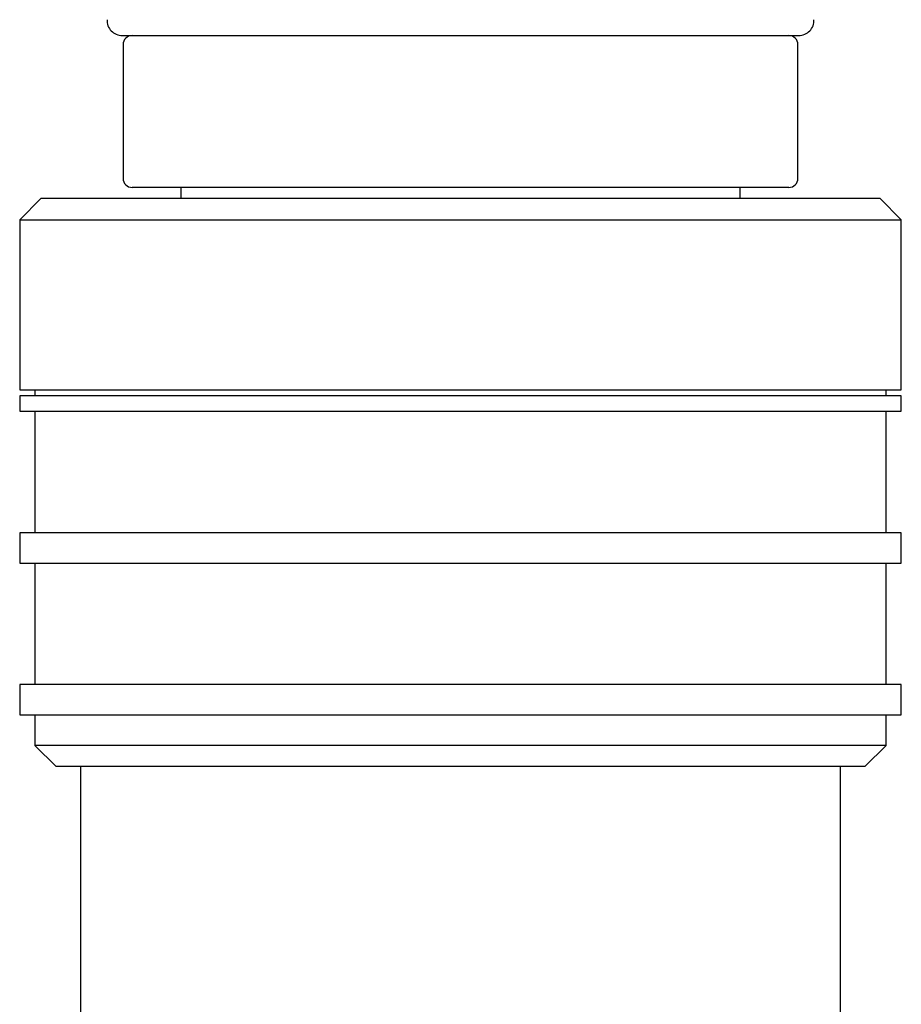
# Model space of a CAD drawing. Header units: millimetres. Extents: x 8 to 740, y 12 to 985.
# Tile 28 of 64: x 143 to 172, y 597 to 629. Entities that reach past the tile are written whole.
import ezdxf

# ---------------------------------------------------------------- set-up
doc = ezdxf.new("R2010")
doc.units = ezdxf.units.MM

msp = doc.modelspace()

# ---------------------------------------------------------------- linework, layer by layer
at = {"color": 7, "linetype": 'Continuous', "lineweight": 30}
for p, q in [((145.9, 628.54), (168.05, 628.54)), ((168.05, 628.54), (168.156, 628.54)), ((145.928, 628.24), (145.928, 623.84)), ((168.128, 623.84), (168.128, 628.24)), ((157.028, 623.54), (146.228, 623.54)), ((147.828, 623.54), (147.828, 623.177)), ((167.828, 623.54), (157.028, 623.54)), ((166.228, 623.177), (166.228, 623.54)), ((143.228, 623.177), (142.528, 622.477)), ((157.028, 623.177), (143.228, 623.177)), ((170.828, 623.177), (157.028, 623.177)), ((171.528, 622.477), (170.828, 623.177)), ((142.528, 622.477), (142.528, 616.877)), ((142.528, 622.477), (157.028, 622.477)), ((157.028, 622.477), (171.528, 622.477)), ((171.528, 616.877), (171.528, 622.477)), ((142.528, 616.877), (157.028, 616.877)), ((143.028, 616.877), (143.028, 616.677)), ((157.028, 616.877), (171.528, 616.877)), ((171.028, 616.677), (171.028, 616.877)), ((142.528, 616.677), (142.528, 616.177)), ((157.028, 616.677), (142.528, 616.677)), ((171.528, 616.677), (157.028, 616.677)), ((171.528, 616.177), (171.528, 616.677)), ((142.528, 616.177), (157.028, 616.177)), ((143.028, 616.177), (143.028, 612.177)), ((157.028, 616.177), (171.528, 616.177)), ((171.028, 612.177), (171.028, 616.177)), ((142.528, 612.177), (142.528, 611.177)), ((157.028, 612.177), (142.528, 612.177)), ((171.528, 612.177), (157.028, 612.177)), ((171.528, 611.177), (171.528, 612.177)), ((142.528, 611.177), (157.028, 611.177)), ((143.028, 611.177), (143.028, 607.177)), ((157.028, 611.177), (171.528, 611.177)), ((171.028, 607.177), (171.028, 611.177)), ((142.528, 607.177), (142.528, 606.177)), ((157.028, 607.177), (142.528, 607.177)), ((171.528, 607.177), (157.028, 607.177)), ((171.528, 606.177), (171.528, 607.177)), ((142.528, 606.177), (157.028, 606.177)), ((143.028, 606.177), (143.028, 605.177)), ((157.028, 606.177), (171.528, 606.177)), ((171.028, 605.177), (171.028, 606.177)), ((143.028, 605.177), (143.728, 604.477)), ((157.028, 605.177), (143.028, 605.177)), ((171.028, 605.177), (157.028, 605.177)), ((170.328, 604.477), (171.028, 605.177)), ((157.028, 604.477), (143.728, 604.477)), ((144.528, 604.477), (144.528, 590.205)), ((170.328, 604.477), (157.028, 604.477)), ((169.528, 590.205), (169.528, 604.477))]:
    msp.add_line(p, q, dxfattribs=at)
for centre, radius, start, end in [((145.9, 629.04), 0.5, 177.5187, 270), ((168.156, 629.04), 0.5, 270, 2.4813), ((146.228, 628.24), 0.3, 90, 180), ((167.828, 628.24), 0.3, 0, 90), ((146.228, 623.84), 0.3, 180, 270), ((167.828, 623.84), 0.3, 270, 0)]:
    msp.add_arc(centre, radius, start, end, dxfattribs=at)

doc.saveas('drawing.dxf')
